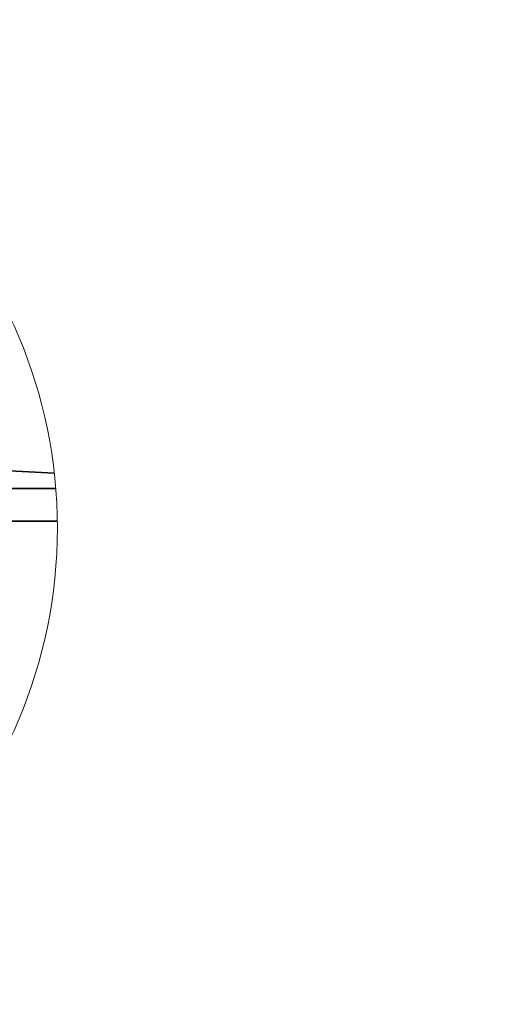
# Model space of a CAD drawing. Header units: millimetres. Extents: x 0 to 12118, y 0 to 8400.
# Tile 58 of 128: x 4879 to 5330, y 6834 to 7739. Entities that reach past the tile are written whole.
import ezdxf

# ---------------------------------------------------------------- set-up
doc = ezdxf.new("R2010")
doc.units = ezdxf.units.MM
doc.header["$LTSCALE"] = 20
doc.styles.add('SLDTEXTSTYLE0', font='TXT', dxfattribs={"width": 0.605})
doc.dimstyles.new('SLDDIMSTYLE13', dxfattribs={"dimtxt": 70, "dimasz": 70, "dimexe": 0, "dimexo": 0.0625, "dimgap": 17.5, "dimtad": 0, "dimtih": 1, "dimtoh": 1, "dimdec": 1, "dimlfac": 0.5, "dimrnd": 1e-09, "dimzin": 12, "dimdsep": 46, "dimtxsty": 'SLDTEXTSTYLE0', "dimsah": 1, "dimcen": 0, "dimadec": 0, "dimazin": 3, "dimtfac": 1, "dimtofl": 0, "dimtmove": 0, "dimatfit": 3, "dimfxl": 1, "dimfrac": 2, "dimtolj": 1, "dimtzin": 12, "dimarcsym": 0})

# ---------------------------------------------------------------- blocks, each defined once
blk = doc.blocks.new('_D_76')
at = {"color": 7, "linetype": 'Continuous', "lineweight": 0}
for p, q in [((6273.45, 7805.31), (5227.86, 7805.31)), ((6381.91, 7617.44), (6273.45, 7805.31)), ((6821.91, 6855.34), (6381.91, 7617.44))]:
    blk.add_line(p, q, dxfattribs=at)
at = {"color": 7, "linetype": 'Continuous', "lineweight": 18}
blk.add_solid([(6381.91, 7617.44), (6355.57, 7683.06), (6338.25, 7673.06)], dxfattribs=at)
at = {"color": 7, "linetype": 'Continuous', "lineweight": 18, "char_height": 70, "attachment_point": 1, "style": 'SLDTEXTSTYLE0'}
for s, insert in [('R440', (5227.86, 8110.4)), ('Smallest circumscribed', (5227.86, 8002.97)), ('radius axis 3.', (5227.86, 7895.54))]:
    blk.add_mtext(s, dxfattribs=dict(at, insert=insert))

msp = doc.modelspace()

# ---------------------------------------------------------------- linework, layer by layer
at = {"color": 7, "linetype": 'Continuous', "lineweight": 35}
for p, q in [((4847.627825, 7325.734656), (4910.766608, 7322.425645)), ((4847.627825, 7308.292668), (4912.135012, 7308.292668)), ((4913.563676, 7278.292697), (4847.627825, 7278.292697))]:
    msp.add_line(p, q, dxfattribs=at)
at = {"color": 7, "linetype": 'Continuous', "lineweight": 18}
msp.add_circle((4461.627849, 7271.79869), 451.982374, dxfattribs=at)

# ---------------------------------------------------------------- dimensions: what is measured, and where the dimension line sits
dim = msp.add_radius_dim(center=(6821.910213, 6855.338852), mpoint=(6381.910213, 7617.441208), text='<>\\PSmallest circumscribed \\Pradius axis 3.', dimstyle='SLDDIMSTYLE13', dxfattribs=at)
dim.commit()
dim.dimension.update_dxf_attribs({"geometry": '_D_76', "text_midpoint": (5735.653519, 7966.453898), "dimtype": 164})

doc.saveas('drawing.dxf')
